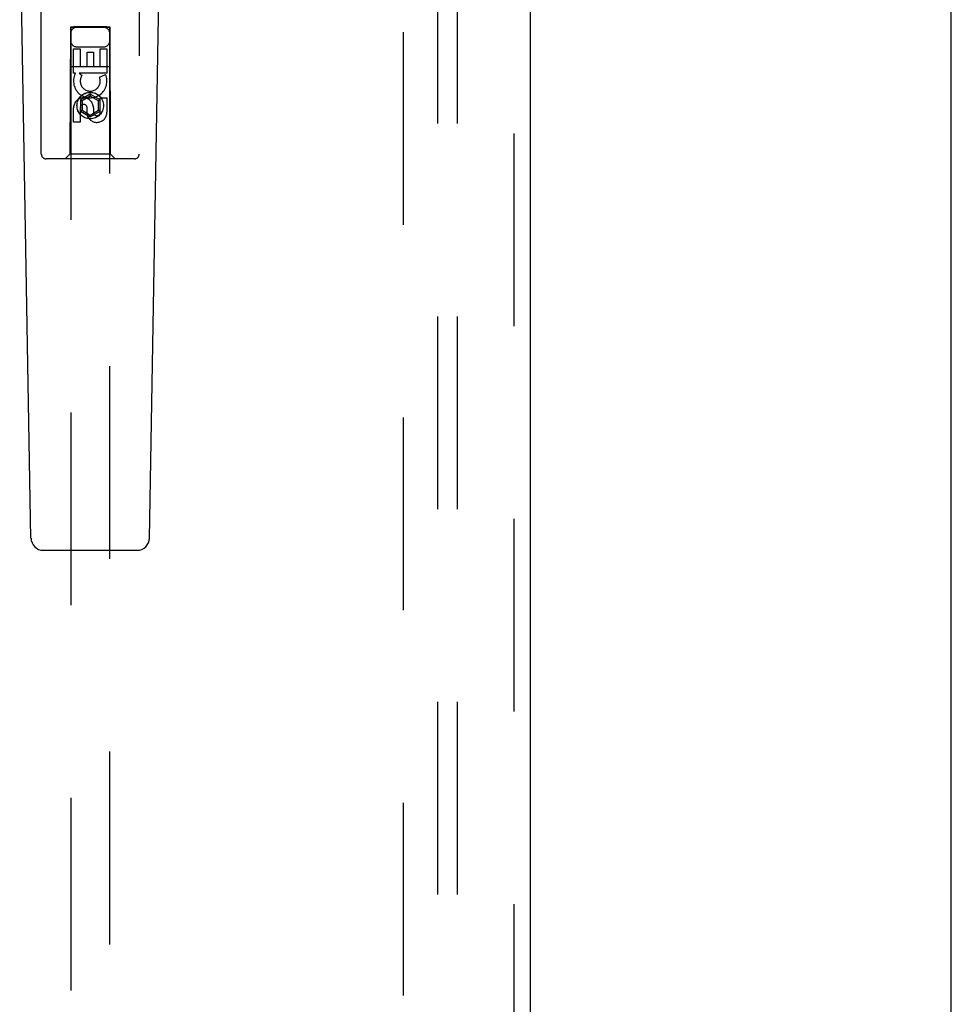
# Model space of a CAD drawing. Header units: inches. Extents: x 0 to 224, y 0 to 145.
# Tile 54 of 83: x 136.4 to 142.35, y 45.46 to 51.75. Entities that reach past the tile are written whole.
import ezdxf

# ---------------------------------------------------------------- set-up
doc = ezdxf.new("R2010")
doc.units = ezdxf.units.IN
doc.header["$LTSCALE"] = 12.302632
doc.header["$MEASUREMENT"] = 0
doc.linetypes.add('HIDDEN', pattern=[0.2, 0.1, -0.1])
doc.layers.get('0').update_dxf_attribs({"linetype": 'CONTINUOUS'})
for name, color, linetype in [('DEFAULT_2', 8, 'HIDDEN'), ('MAIN_DOOR_ASSEMBLY', 7, 'CONTINUOUS'), ('SUBPANELS', 7, 'CONTINUOUS')]:
    doc.layers.add(name, color=color, linetype=linetype)

msp = doc.modelspace()

# ---------------------------------------------------------------- linework, layer by layer
at = {"color": 7, "linetype": 'Continuous'}
msp.add_line((142.3491, 16.0001), (142.3491, 53.4381), dxfattribs=at)
at = {"layer": 'DEFAULT_2', "color": 8, "linetype": 'HIDDEN'}
msp.add_line((138.8491, 23.3751), (138.8491, 84.3751), dxfattribs=at)
at = {"layer": 'MAIN_DOOR_ASSEMBLY', "color": 8, "linetype": 'HIDDEN'}
for p, q in [((139.5576, 22.7291), (139.5576, 85.0211)), ((136.5366, 50.8926), (136.5366, 52.7501)), ((137.1616, 52.7501), (137.1616, 50.8926)), ((136.7226, 51.7026), (136.7191, 50.8926)), ((136.7226, 51.7026), (136.9756, 51.7026)), ((136.7241, 51.7043), (136.7241, 23.7026)), ((136.7248, 51.7044), (136.726, 51.7044)), ((136.726, 51.7044), (136.73, 51.7044)), ((136.7313, 51.7013), (136.7268, 51.7013)), ((136.7441, 51.7013), (136.7313, 51.7013)), ((136.9541, 51.7044), (136.7441, 51.7044)), ((136.9559, 51.7013), (136.7441, 51.7013)), ((136.9541, 51.7044), (136.967, 51.7044)), ((136.9683, 51.7013), (136.9559, 51.7013)), ((136.967, 51.7044), (136.9715, 51.7044)), ((136.9723, 51.7013), (136.9683, 51.7013)), ((136.9735, 51.7013), (136.9723, 51.7013)), ((136.9741, 23.7026), (136.9741, 51.7043)), ((136.9791, 50.8926), (136.9756, 51.7026)), ((136.7426, 51.5647), (136.785, 51.5647)), ((136.7426, 51.4086), (136.7426, 51.5647)), ((136.7641, 51.5776), (136.9341, 51.5776)), ((136.785, 51.5647), (136.785, 51.4512)), ((136.9133, 51.5647), (136.9558, 51.5647)), ((136.9133, 51.4512), (136.9133, 51.5647)), ((136.9558, 51.5647), (136.9558, 51.4086)), ((136.8285, 51.5434), (136.8709, 51.5434)), ((136.8285, 51.4512), (136.8285, 51.5434)), ((136.8709, 51.5434), (136.8709, 51.4512)), ((136.7216, 51.4526), (136.9767, 51.4526)), ((136.785, 51.4512), (136.8285, 51.4512)), ((136.8709, 51.4512), (136.9133, 51.4512)), ((136.7548, 51.4086), (136.7426, 51.4086)), ((136.7531, 51.4051), (136.7548, 51.4086)), ((136.9558, 51.4086), (136.7782, 51.4086)), ((136.7782, 51.4086), (136.7967, 51.3956)), ((136.9077, 51.3842), (136.9468, 51.4012)), ((136.8491, 51.2751), (136.7866, 51.239)), ((136.7866, 51.239), (136.7966, 51.2332)), ((136.7866, 51.239), (136.7866, 51.1668)), ((136.8491, 51.2635), (136.7966, 51.2332)), ((136.9116, 51.239), (136.8491, 51.2751)), ((136.8491, 51.2751), (136.8491, 51.2635)), ((136.9016, 51.2332), (136.8491, 51.2635)), ((136.9116, 51.239), (136.9016, 51.2332)), ((136.9116, 51.1668), (136.9116, 51.239)), ((136.9133, 51.2523), (136.9558, 51.2523)), ((136.9133, 51.1599), (136.9133, 51.2523)), ((136.9558, 51.2523), (136.9558, 51.1599)), ((136.7426, 51.096), (136.7426, 51.1885)), ((136.785, 51.1885), (136.785, 51.096)), ((136.7966, 51.2332), (136.7966, 51.1726)), ((136.8285, 51.1461), (136.8285, 51.1924)), ((136.8695, 51.1885), (136.8695, 51.16)), ((136.9016, 51.1726), (136.9016, 51.2332)), ((136.7866, 51.1668), (136.7966, 51.1726)), ((136.7866, 51.1668), (136.8491, 51.1307)), ((136.7966, 51.1726), (136.8491, 51.1423)), ((136.8491, 51.1423), (136.9016, 51.1726)), ((136.8491, 51.1307), (136.9116, 51.1668)), ((136.8491, 51.1307), (136.8491, 51.1423)), ((136.9116, 51.1668), (136.9016, 51.1726)), ((136.785, 51.096), (136.7426, 51.096)), ((137.1316, 50.8626), (136.5666, 50.8626)), ((136.7191, 50.8926), (136.6891, 50.8626)), ((136.9791, 50.8926), (136.7191, 50.8926)), ((136.9791, 50.8926), (137.0091, 50.8626))]:
    msp.add_line(p, q, dxfattribs=at)
at = {"layer": 'MAIN_DOOR_ASSEMBLY', "color": 3, "linetype": 'Continuous'}
msp.add_line((139.6616, 22.7291), (139.6616, 85.0211), dxfattribs=at)
at = {"layer": 'MAIN_DOOR_ASSEMBLY', "color": 7, "linetype": 'Continuous'}
for p, q in [((136.4706, 48.4407), (136.3984, 52.58)), ((137.2277, 48.4407), (137.2999, 52.58)), ((136.5494, 48.3633), (137.1489, 48.3633))]:
    msp.add_line(p, q, dxfattribs=at)
at = {"layer": 'MAIN_DOOR_ASSEMBLY', "color": 8, "linetype": 'HIDDEN'}
for points in [[(136.7241, 51.7043), (136.7242, 51.7043), (136.7244, 51.7043), (136.7248, 51.7044)], [(136.7268, 51.7013), (136.7253, 51.7013), (136.7248, 51.7013), (136.7244, 51.7014), (136.7242, 51.7014), (136.7241, 51.7014)], [(136.73, 51.7044), (136.7424, 51.7044), (136.7441, 51.7044)], [(136.9715, 51.7044), (136.9729, 51.7044), (136.9735, 51.7044), (136.9738, 51.7043), (136.9741, 51.7043), (136.9741, 51.7043)], [(136.9741, 51.7014), (136.9741, 51.7014), (136.9738, 51.7014), (136.9735, 51.7013)]]:
    msp.add_lwpolyline(points, dxfattribs=at)
for radius in [0.085, 0.0845]:
    msp.add_circle((136.8491, 51.2026), radius, dxfattribs=at)
for centre, radius, start, end in [((136.7641, 51.6626), 0.04, 90, 180), ((136.9341, 51.6626), 0.04, 0, 90), ((136.7641, 51.6176), 0.04, 180, 270), ((136.9341, 51.6176), 0.04, 270, 360), ((136.849, 51.3588), 0.1065, 154.26362, 23.40274), ((136.849, 51.3588), 0.0639, 144.88948, 23.40261), ((136.806, 51.1885), 0.0635, 0, 180), ((136.8069, 51.1885), 0.0219, 10.307, 180), ((136.8914, 51.1598), 0.0644, 192.29948, 0.07752), ((136.8914, 51.1599), 0.0219, 179.90115, 360), ((136.5666, 50.8926), 0.03, 180, 270), ((137.1316, 50.8926), 0.03, 270, 360)]:
    msp.add_arc(centre, radius, start, end, dxfattribs=at)
at = {"layer": 'MAIN_DOOR_ASSEMBLY', "color": 7, "linetype": 'Continuous'}
for centre, start, end in [((136.5494, 48.442), 181, 270), ((137.1489, 48.442), 270, 359)]:
    msp.add_arc(centre, 0.0787, start, end, dxfattribs=at)
at = {"layer": 'SUBPANELS', "color": 8, "linetype": 'HIDDEN'}
for p, q in [((139.0679, 81.8438), (139.0679, 25.9063)), ((139.1929, 81.8438), (139.1929, 25.9063))]:
    msp.add_line(p, q, dxfattribs=at)

doc.saveas('drawing.dxf')
